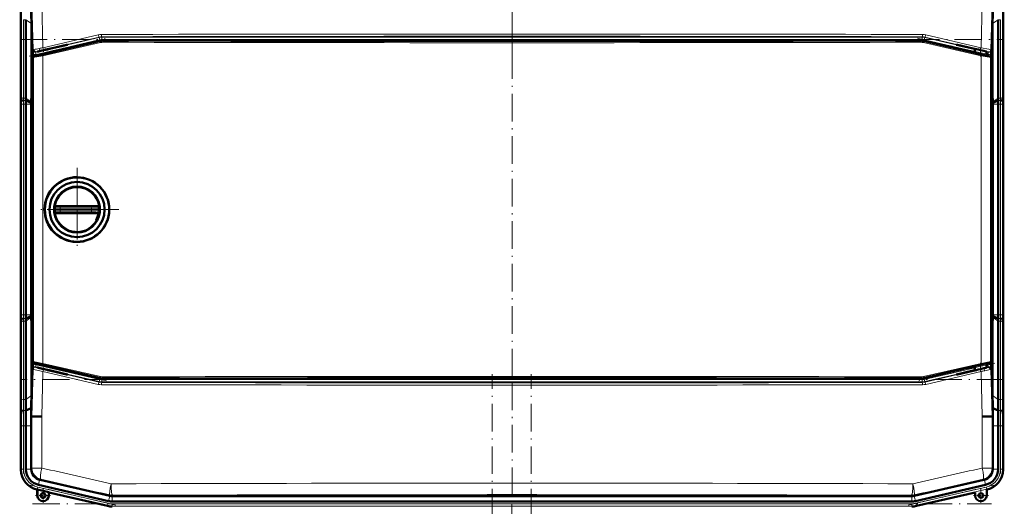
# Model space of a CAD drawing. Extents: x -1768 to 2122, y -1729 to 686.
# Tile 8 of 71: x -1466 to -1038, y 197 to 409. Entities that reach past the tile are written whole.
import ezdxf

# ---------------------------------------------------------------- set-up
doc = ezdxf.new("R2010")
doc.units = 0
doc.linetypes.add('DASHDOT', pattern=[18.5, 12, -3, 0.5, -3])

msp = doc.modelspace()

# ---------------------------------------------------------------- linework, layer by layer
at = {"color": 7, "linetype": 'DASHDOT', "lineweight": 18}
for p, q in [((-1252.14, 392.05), (-1252.14, 450.73)), ((-1252.14, 413.88), (-1252.14, 239.12)), ((-1466.5, 400.51), (-1037.78, 400.51)), ((-1462.36, 393.32), (-1428.65, 401.1)), ((-1075.63, 401.1), (-1041.92, 393.32)), ((-1464.81, 271.46), (-1464.81, 381.52)), ((-1039.47, 381.52), (-1039.47, 271.46)), ((-1441.54, 344.7), (-1441.54, 308.3)), ((-1441.54, 339.5), (-1441.54, 313.5)), ((-1423.34, 326.5), (-1459.74, 326.5)), ((-1428.54, 326.5), (-1454.54, 326.5)), ((-1428.65, 251.88), (-1462.36, 259.66)), ((-1252.14, 202.25), (-1252.14, 260.93)), ((-1041.92, 259.66), (-1075.63, 251.88)), ((-1260.74, -436.09), (-1260.74, 254.81)), ((-1243.74, -436.09), (-1243.74, 254.81)), ((-1037.78, 252.47), (-1466.5, 252.47)), ((-1464.81, 234.23), (-1464.81, 211.6)), ((-1039.47, 234.23), (-1039.47, 211.6)), ((-1424.67, 197.86), (-1461.93, 206.47)), ((-1079.61, 197.86), (-1042.35, 206.47)), ((-1460.98, 198.42), (-1043.3, 198.42))]:
    msp.add_line(p, q, dxfattribs=at)
at = {"color": 7, "lineweight": 18}
for p, q in [((-1460.66, 396.06), (-1461.19, 416.5)), ((-1456.89, 416.56), (-1456.38, 396.94)), ((-1047.9, 396.94), (-1047.39, 416.56)), ((-1043.09, 416.5), (-1043.62, 396.06)), ((-1465.81, 409.82), (-1465.81, 375.68)), ((-1464.81, 409.14), (-1464.81, 375)), ((-1463.81, 409.14), (-1464.81, 409.14)), ((-1461.42, 407.45), (-1463.81, 409.14)), ((-1040.47, 409.14), (-1042.86, 407.45)), ((-1039.47, 409.14), (-1040.47, 409.14)), ((-1039.47, 409.14), (-1039.47, 375)), ((-1038.47, 409.82), (-1038.47, 375.68)), ((-1459.56, 394.99), (-1431.9, 401.38)), ((-1431.67, 400.4), (-1459.33, 394.02)), ((-1456.46, 393.95), (-1431.34, 399.69)), ((-1431.29, 399.2), (-1456.41, 393.46)), ((-1456.38, 396.94), (-1432.27, 402.56)), ((-1431.92, 401.59), (-1456.01, 395.97)), ((-1431.9, 401.38), (-1431.92, 401.59)), ((-1431.67, 400.4), (-1431.9, 401.38)), ((-1431.34, 399.69), (-1431.37, 399.89)), ((-1430.8, 401.72), (-1430.77, 401.51)), ((-1430.77, 401.51), (-1073.51, 401.51)), ((-1430.77, 400.51), (-1430.77, 401.51)), ((-1073.51, 400.51), (-1430.77, 400.51)), ((-1430.24, 400.02), (-1430.22, 399.81)), ((-1074.05, 399.81), (-1074.03, 400.02)), ((-1073.51, 401.51), (-1073.48, 401.72)), ((-1073.51, 400.51), (-1073.51, 401.51)), ((-1047.86, 393.46), (-1072.98, 399.2)), ((-1072.9, 399.89), (-1072.93, 399.69)), ((-1072.93, 399.69), (-1047.82, 393.95)), ((-1072.61, 400.4), (-1072.38, 401.38)), ((-1050.58, 395.32), (-1072.61, 400.4)), ((-1072.36, 401.59), (-1072.38, 401.38)), ((-1072.38, 401.38), (-1050.58, 396.34)), ((-1048.27, 395.97), (-1072.36, 401.59)), ((-1072.01, 402.56), (-1047.9, 396.94)), ((-1460.78, 395.94), (-1460.66, 396.06)), ((-1459.43, 395.11), (-1459.56, 394.99)), ((-1459.33, 394.02), (-1459.56, 394.99)), ((-1456.19, 395.81), (-1456.19, 395.91)), ((-1045.59, 395.19), (-1044.72, 394.99)), ((-1044.95, 394.02), (-1044.72, 394.99)), ((-1044.72, 394.99), (-1044.85, 395.11)), ((-1043.62, 396.06), (-1043.5, 395.94)), ((-1460.72, 392.64), (-1460.79, 392.7)), ((-1460.72, 260.35), (-1460.72, 392.64)), ((-1460.4, 393.19), (-1460.33, 393.13)), ((-1456.41, 393.46), (-1456.41, 259.53)), ((-1047.86, 259.53), (-1047.86, 393.46)), ((-1044.95, 394.02), (-1045.59, 394.17)), ((-1043.94, 393.13), (-1043.89, 393.18)), ((-1043.5, 392.69), (-1043.56, 392.64)), ((-1043.56, 392.64), (-1043.56, 260.35)), ((-1465.97, 376.49), (-1466.01, 376.49)), ((-1463.81, 375), (-1464.81, 375)), ((-1463.8, 373.9), (-1464.8, 373.9)), ((-1461.51, 373.37), (-1463.81, 375)), ((-1040.47, 375), (-1042.78, 373.37)), ((-1039.48, 373.9), (-1040.48, 373.9)), ((-1039.47, 375), (-1040.47, 375)), ((-1038.31, 376.49), (-1038.27, 376.49)), ((-1465.81, 372.35), (-1465.99, 372.35)), ((-1465.81, 280.63), (-1465.81, 372.35)), ((-1465.81, 372.35), (-1464.81, 372.35)), ((-1463.81, 372.35), (-1464.81, 372.35)), ((-1464.81, 280.63), (-1464.81, 372.35)), ((-1461.52, 372.35), (-1463.81, 372.35)), ((-1040.47, 372.35), (-1042.76, 372.35)), ((-1039.47, 372.35), (-1040.47, 372.35)), ((-1039.47, 372.35), (-1038.47, 372.35)), ((-1039.47, 372.35), (-1039.47, 280.63)), ((-1038.29, 372.35), (-1038.47, 372.35)), ((-1038.47, 372.35), (-1038.47, 280.63)), ((-1450.87, 327.56), (-1451.48, 327.55)), ((-1448.81, 327.51), (-1435.32, 327.51)), ((-1431.59, 327.55), (-1432.41, 327.56)), ((-1450.87, 325.44), (-1451.48, 325.45)), ((-1450.87, 325.44), (-1450.22, 325.45)), ((-1448.81, 325.49), (-1435.32, 325.49)), ((-1434.3, 325.46), (-1433.38, 325.44)), ((-1433.38, 325.44), (-1432.41, 325.43)), ((-1431.59, 325.45), (-1432.41, 325.43)), ((-1465.81, 280.63), (-1465.99, 280.63)), ((-1465.81, 280.63), (-1464.81, 280.63)), ((-1463.81, 280.63), (-1464.81, 280.63)), ((-1463.8, 279.08), (-1464.8, 279.08)), ((-1461.52, 280.63), (-1463.81, 280.63)), ((-1461.51, 279.61), (-1463.81, 277.98)), ((-1040.47, 277.98), (-1042.78, 279.61)), ((-1040.47, 280.63), (-1042.76, 280.63)), ((-1039.48, 279.08), (-1040.48, 279.08)), ((-1039.47, 280.63), (-1040.47, 280.63)), ((-1039.47, 280.63), (-1038.47, 280.63)), ((-1038.29, 280.63), (-1038.47, 280.63)), ((-1466.01, 276.49), (-1465.97, 276.49)), ((-1465.81, 243.16), (-1465.81, 277.3)), ((-1463.81, 277.98), (-1464.81, 277.98)), ((-1464.81, 243.84), (-1464.81, 277.98)), ((-1039.47, 277.98), (-1040.47, 277.98)), ((-1039.47, 243.84), (-1039.47, 277.98)), ((-1038.47, 243.16), (-1038.47, 277.3)), ((-1038.27, 276.49), (-1038.31, 276.49)), ((-1460.79, 260.29), (-1460.72, 260.35)), ((-1460.33, 259.86), (-1460.4, 259.81)), ((-1459.33, 258.96), (-1459.56, 257.99)), ((-1431.9, 251.6), (-1459.56, 257.99)), ((-1459.56, 257.99), (-1459.43, 257.87)), ((-1459.33, 258.96), (-1431.67, 252.57)), ((-1431.34, 253.31), (-1456.46, 259.05)), ((-1456.41, 259.53), (-1431.29, 253.8)), ((-1072.98, 253.8), (-1047.86, 259.53)), ((-1047.82, 259.05), (-1072.93, 253.31)), ((-1072.61, 252.57), (-1050.58, 257.66)), ((-1045.59, 258.81), (-1044.95, 258.96)), ((-1044.72, 257.99), (-1045.59, 257.79)), ((-1044.95, 258.96), (-1044.72, 257.99)), ((-1044.85, 257.87), (-1044.72, 257.99)), ((-1043.89, 259.82), (-1043.94, 259.86)), ((-1043.56, 260.35), (-1043.5, 260.31)), ((-1461.19, 236.48), (-1460.66, 256.92)), ((-1460.66, 256.92), (-1460.78, 257.04)), ((-1456.38, 256.04), (-1456.89, 236.42)), ((-1432.27, 250.42), (-1456.38, 256.04)), ((-1456.19, 257.17), (-1456.19, 257.07)), ((-1456.01, 257.01), (-1431.92, 251.39)), ((-1431.34, 253.31), (-1431.37, 253.1)), ((-1430.22, 253.18), (-1430.24, 252.97)), ((-1074.03, 252.97), (-1074.05, 253.18)), ((-1072.9, 253.1), (-1072.93, 253.31)), ((-1050.58, 256.63), (-1072.38, 251.6)), ((-1072.36, 251.39), (-1048.27, 257.01)), ((-1047.9, 256.04), (-1072.01, 250.42)), ((-1047.39, 236.42), (-1047.9, 256.04)), ((-1043.5, 257.04), (-1043.62, 256.92)), ((-1043.62, 256.92), (-1043.09, 236.48)), ((-1431.9, 251.6), (-1431.92, 251.39)), ((-1431.67, 252.57), (-1431.9, 251.6)), ((-1430.8, 251.26), (-1430.77, 251.47)), ((-1430.77, 252.47), (-1430.77, 251.47)), ((-1430.77, 252.47), (-1073.51, 252.47)), ((-1073.51, 251.47), (-1430.77, 251.47)), ((-1073.51, 252.47), (-1073.51, 251.47)), ((-1073.51, 251.47), (-1073.48, 251.26)), ((-1072.61, 252.57), (-1072.38, 251.6)), ((-1072.36, 251.39), (-1072.38, 251.6)), ((-1461.42, 245.52), (-1463.81, 243.84)), ((-1040.47, 243.84), (-1042.86, 245.52)), ((-1463.81, 243.84), (-1464.81, 243.84)), ((-1039.47, 243.84), (-1040.47, 243.84)), ((-1463.84, 239.08), (-1464.84, 239.08)), ((-1461.19, 213.98), (-1461.19, 236.48)), ((-1456.89, 236.42), (-1456.89, 213.98)), ((-1047.39, 213.98), (-1047.39, 236.42)), ((-1043.09, 236.48), (-1043.09, 213.98)), ((-1039.44, 239.08), (-1040.44, 239.08)), ((-1465.81, 232.35), (-1465.99, 232.35)), ((-1465.81, 232.35), (-1464.81, 232.35)), ((-1465.81, 213.49), (-1465.81, 232.35)), ((-1463.81, 232.35), (-1464.81, 232.35)), ((-1464.81, 213.49), (-1464.81, 232.35)), ((-1461.52, 232.35), (-1463.81, 232.35)), ((-1042.76, 232.35), (-1040.47, 232.35)), ((-1040.47, 232.35), (-1039.47, 232.35)), ((-1038.47, 232.35), (-1039.47, 232.35)), ((-1039.47, 213.49), (-1039.47, 232.35)), ((-1038.47, 232.35), (-1038.29, 232.35)), ((-1038.47, 213.49), (-1038.47, 232.35)), ((-1465.99, 213.34), (-1465.81, 213.49)), ((-1464.81, 213.49), (-1465.81, 213.49)), ((-1461.51, 213.55), (-1463.81, 213.55)), ((-1461.19, 213.98), (-1461.52, 213.72)), ((-1461.19, 213.98), (-1456.89, 213.98)), ((-1047.39, 213.98), (-1043.09, 213.98)), ((-1042.76, 213.72), (-1043.09, 213.98)), ((-1042.77, 213.55), (-1040.47, 213.55)), ((-1038.47, 213.49), (-1039.47, 213.49)), ((-1038.47, 213.49), (-1038.29, 213.34)), ((-1457.82, 208.9), (-1458.33, 206.66)), ((-1457.64, 208.85), (-1457.32, 209.11)), ((-1046.96, 209.11), (-1046.64, 208.85)), ((-1046.47, 208.9), (-1045.95, 206.66)), ((-1458.83, 204.73), (-1459.02, 204.58)), ((-1458.83, 204.73), (-1458.61, 205.7)), ((-1428.21, 197.66), (-1458.83, 204.73)), ((-1458.79, 202.03), (-1458.82, 202.03)), ((-1427.98, 198.63), (-1458.61, 205.7)), ((-1453.86, 202.03), (-1453.82, 202.03)), ((-1427.24, 201.84), (-1427.76, 199.6)), ((-1427.22, 202.27), (-1427.27, 201.84)), ((-1426.17, 201.71), (-1426.17, 199.42)), ((-1426.15, 201.71), (-1426.1, 202.14)), ((-1078.18, 202.14), (-1078.14, 201.71)), ((-1078.11, 201.71), (-1078.11, 199.42)), ((-1077.01, 201.84), (-1077.06, 202.27)), ((-1077.04, 201.84), (-1076.52, 199.6)), ((-1076.3, 198.63), (-1045.67, 205.7)), ((-1076.07, 197.66), (-1045.45, 204.73)), ((-1045.67, 205.7), (-1045.45, 204.73)), ((-1045.26, 204.58), (-1045.45, 204.73)), ((-1428.21, 197.66), (-1428.25, 197.48)), ((-1428.21, 197.66), (-1427.98, 198.63)), ((-1426.17, 198.42), (-1078.11, 198.42)), ((-1426.17, 197.42), (-1426.17, 198.42)), ((-1426.17, 197.42), (-1078.11, 197.42)), ((-1426.17, 197.42), (-1426.17, 197.24)), ((-1078.11, 197.42), (-1078.11, 198.42)), ((-1078.11, 197.42), (-1078.11, 197.24)), ((-1076.07, 197.66), (-1076.3, 198.63)), ((-1076.07, 197.66), (-1076.03, 197.48))]:
    msp.add_line(p, q, dxfattribs=at)
at = {"color": 7, "lineweight": 50}
for p, q in [((-1465.99, 413.56), (-1465.99, 379.42)), ((-1465.99, 413.56), (-1465.99, 379.42)), ((-1038.29, 413.56), (-1038.29, 379.42)), ((-1038.29, 413.56), (-1038.29, 379.42)), ((-1463.81, 409.14), (-1463.81, 375)), ((-1461.42, 407.45), (-1461.42, 376.49)), ((-1042.86, 376.49), (-1042.86, 407.45)), ((-1040.47, 409.14), (-1040.47, 375)), ((-1431.37, 399.89), (-1460.4, 393.19)), ((-1074.03, 400.02), (-1430.24, 400.02)), ((-1072.9, 399.89), (-1050.58, 394.74)), ((-1456.19, 395.91), (-1455.2, 396.13)), ((-1455.2, 396.04), (-1456.19, 395.81)), ((-1455.2, 396.13), (-1455.06, 396.16)), ((-1455.2, 396.04), (-1455.2, 396.13)), ((-1455.06, 396.08), (-1455.2, 396.04)), ((-1455.06, 396.16), (-1454.36, 396.32)), ((-1454.36, 396.24), (-1455.06, 396.08)), ((-1455.06, 396.08), (-1455.06, 396.16)), ((-1454.36, 396.32), (-1452.94, 396.66)), ((-1452.94, 396.56), (-1454.36, 396.24)), ((-1454.36, 396.24), (-1454.36, 396.32)), ((-1452.94, 396.66), (-1446.08, 398.24)), ((-1445.69, 398.24), (-1452.94, 396.56)), ((-1452.94, 396.56), (-1452.94, 396.66)), ((-1445.69, 398.24), (-1446.08, 398.24)), ((-1051.34, 396.56), (-1058.59, 398.24)), ((-1058.2, 398.24), (-1058.59, 398.24)), ((-1058.2, 398.24), (-1051.34, 396.66)), ((-1051.34, 396.66), (-1049.92, 396.32)), ((-1051.34, 396.56), (-1051.34, 396.66)), ((-1050.58, 396.39), (-1051.34, 396.56)), ((-1050.58, 396.48), (-1050.58, 394.66)), ((-1049.92, 396.32), (-1049.22, 396.16)), ((-1049.22, 396.16), (-1049.08, 396.13)), ((-1049.08, 396.13), (-1048.09, 395.91)), ((-1045.59, 395.3), (-1045.59, 393.51)), ((-1460.79, 392.7), (-1460.79, 260.29)), ((-1460.73, 392.94), (-1460.76, 394.22)), ((-1045.59, 393.59), (-1045.48, 393.56)), ((-1045.48, 393.56), (-1044.91, 393.41)), ((-1044.91, 393.41), (-1043.89, 393.18)), ((-1043.52, 394.22), (-1043.55, 392.91)), ((-1043.5, 392.69), (-1043.5, 260.31)), ((-1465.79, 374.3), (-1465.97, 376.49)), ((-1461.51, 372.95), (-1463.8, 373.9)), ((-1461.42, 376.49), (-1461.51, 373.37)), ((-1461.51, 373.37), (-1461.51, 372.95)), ((-1460.79, 376.5), (-1461.42, 376.49)), ((-1043.5, 376.5), (-1042.86, 376.49)), ((-1042.78, 373.37), (-1042.86, 376.49)), ((-1042.77, 372.95), (-1042.78, 373.37)), ((-1040.48, 373.9), (-1042.77, 372.95)), ((-1038.31, 376.49), (-1038.49, 374.3)), ((-1465.99, 372.35), (-1465.99, 280.63)), ((-1463.81, 280.63), (-1463.81, 372.35)), ((-1461.51, 372.95), (-1461.52, 372.35)), ((-1461.52, 372.35), (-1461.52, 280.63)), ((-1042.76, 372.35), (-1042.77, 372.95)), ((-1042.76, 280.63), (-1042.76, 372.35)), ((-1040.47, 372.35), (-1040.47, 280.63)), ((-1038.29, 372.35), (-1038.29, 280.63)), ((-1038.29, 372.35), (-1038.29, 280.63)), ((-1450.94, 326.5), (-1451.54, 326.5)), ((-1451.46, 327.76), (-1451.48, 327.55)), ((-1450.37, 328), (-1450.98, 328)), ((-1448.89, 326.5), (-1450.94, 326.5)), ((-1450.37, 328), (-1448.72, 328)), ((-1448.89, 326.5), (-1435.23, 326.5)), ((-1435.24, 328), (-1448.72, 328)), ((-1435.24, 328), (-1434.41, 328)), ((-1432.34, 326.5), (-1435.23, 326.5)), ((-1434.41, 328), (-1433.67, 328)), ((-1433.67, 328), (-1432.91, 328)), ((-1432.09, 328), (-1432.91, 328)), ((-1431.54, 326.5), (-1432.34, 326.5)), ((-1431.59, 327.55), (-1431.62, 327.76)), ((-1451.46, 325.24), (-1451.48, 325.45)), ((-1450.37, 325), (-1450.98, 325)), ((-1450.37, 325), (-1448.72, 325)), ((-1435.24, 325), (-1448.72, 325)), ((-1435.24, 325), (-1432.91, 325)), ((-1432.09, 325), (-1432.91, 325)), ((-1431.59, 325.45), (-1431.62, 325.24)), ((-1441.8, 312.41), (-1441.54, 312.41)), ((-1465.79, 278.68), (-1465.97, 276.49)), ((-1461.51, 280.03), (-1463.8, 279.08)), ((-1461.51, 280.03), (-1461.52, 280.63)), ((-1461.51, 279.61), (-1461.51, 280.03)), ((-1461.42, 276.49), (-1461.51, 279.61)), ((-1042.78, 279.61), (-1042.86, 276.49)), ((-1042.77, 280.03), (-1042.78, 279.61)), ((-1042.76, 280.63), (-1042.77, 280.03)), ((-1040.48, 279.08), (-1042.77, 280.03)), ((-1038.31, 276.49), (-1038.49, 278.68)), ((-1463.81, 243.84), (-1463.81, 277.98)), ((-1460.79, 276.48), (-1461.42, 276.49)), ((-1461.42, 245.52), (-1461.42, 276.49)), ((-1043.5, 276.48), (-1042.86, 276.49)), ((-1042.86, 276.49), (-1042.86, 245.52)), ((-1040.47, 243.84), (-1040.47, 277.98)), ((-1465.99, 239.42), (-1465.99, 273.56)), ((-1465.99, 239.42), (-1465.99, 273.56)), ((-1038.29, 239.42), (-1038.29, 273.56)), ((-1038.29, 239.42), (-1038.29, 273.56)), ((-1460.73, 260.06), (-1460.76, 258.76)), ((-1431.37, 253.1), (-1460.4, 259.81)), ((-1050.58, 258.26), (-1072.9, 253.1)), ((-1050.58, 258.33), (-1050.58, 256.5)), ((-1045.59, 257.68), (-1045.59, 259.48)), ((-1045.48, 259.43), (-1045.59, 259.41)), ((-1044.91, 259.58), (-1045.48, 259.43)), ((-1043.89, 259.82), (-1044.91, 259.58)), ((-1043.52, 258.76), (-1043.55, 260.09)), ((-1455.2, 256.94), (-1456.19, 257.17)), ((-1456.19, 257.07), (-1455.2, 256.84)), ((-1455.2, 256.94), (-1455.06, 256.9)), ((-1455.2, 256.94), (-1455.2, 256.84)), ((-1455.06, 256.82), (-1455.2, 256.84)), ((-1455.06, 256.9), (-1454.36, 256.74)), ((-1455.06, 256.9), (-1455.06, 256.82)), ((-1454.36, 256.65), (-1455.06, 256.82)), ((-1454.36, 256.74), (-1452.94, 256.41)), ((-1454.36, 256.74), (-1454.36, 256.65)), ((-1452.94, 256.32), (-1454.36, 256.65)), ((-1445.69, 254.74), (-1452.94, 256.41)), ((-1452.94, 256.41), (-1452.94, 256.32)), ((-1452.94, 256.32), (-1446.08, 254.74)), ((-1446.08, 254.74), (-1445.69, 254.74)), ((-1430.24, 252.97), (-1074.03, 252.97)), ((-1051.34, 256.41), (-1058.59, 254.74)), ((-1058.2, 254.74), (-1058.59, 254.74)), ((-1058.2, 254.74), (-1051.34, 256.32)), ((-1051.34, 256.32), (-1049.92, 256.65)), ((-1050.58, 256.59), (-1051.34, 256.41)), ((-1051.34, 256.41), (-1051.34, 256.32)), ((-1049.92, 256.65), (-1049.22, 256.82)), ((-1049.22, 256.82), (-1049.08, 256.84)), ((-1049.08, 256.84), (-1048.09, 257.07)), ((-1465.84, 238.68), (-1466.01, 236.49)), ((-1461.46, 240.07), (-1463.84, 239.08)), ((-1461.53, 236.49), (-1461.49, 238.3)), ((-1461.53, 236.49), (-1461.19, 236.48)), ((-1461.49, 238.3), (-1461.46, 240.07)), ((-1460.84, 236.47), (-1461.19, 236.48)), ((-1043.09, 236.48), (-1043.44, 236.47)), ((-1042.75, 236.49), (-1043.09, 236.48)), ((-1040.44, 239.08), (-1042.82, 240.07)), ((-1042.82, 240.07), (-1042.79, 238.3)), ((-1042.79, 238.3), (-1042.75, 236.49)), ((-1038.27, 236.49), (-1038.44, 238.68)), ((-1465.99, 213.54), (-1465.99, 232.35)), ((-1463.81, 213.55), (-1463.81, 232.35)), ((-1461.52, 213.72), (-1461.52, 232.35)), ((-1042.76, 213.72), (-1042.76, 232.35)), ((-1040.47, 213.55), (-1040.47, 232.35)), ((-1038.29, 213.34), (-1038.29, 232.35)), ((-1038.29, 213.54), (-1038.29, 232.35)), ((-1465.99, 213.34), (-1465.99, 213.54)), ((-1465.99, 213.34), (-1465.99, 213.43)), ((-1461.52, 213.72), (-1461.51, 213.55)), ((-1042.76, 213.72), (-1042.77, 213.55)), ((-1427.76, 199.6), (-1458.33, 206.66)), ((-1427.27, 201.84), (-1457.64, 208.85)), ((-1046.64, 208.85), (-1077.01, 201.84)), ((-1076.52, 199.6), (-1045.95, 206.66)), ((-1458.82, 204.53), (-1459.02, 204.58)), ((-1458.82, 204.53), (-1459.02, 204.58)), ((-1458.82, 204.53), (-1458.79, 204.6)), ((-1458.82, 202.03), (-1458.82, 204.53)), ((-1458.79, 202.03), (-1458.79, 204.6)), ((-1458.79, 204.6), (-1453.86, 203.46)), ((-1453.86, 203.46), (-1453.82, 203.38)), ((-1453.86, 203.46), (-1453.86, 202.03)), ((-1453.82, 202.03), (-1453.82, 203.38)), ((-1453.82, 203.38), (-1453.82, 202.03)), ((-1428.25, 197.48), (-1453.82, 203.38)), ((-1427.27, 201.84), (-1427.24, 201.84)), ((-1426.17, 201.71), (-1426.15, 201.71)), ((-1426.15, 201.71), (-1078.14, 201.71)), ((-1078.14, 201.71), (-1078.11, 201.71)), ((-1076.03, 197.48), (-1050.46, 203.38)), ((-1050.46, 203.38), (-1050.46, 202.03)), ((-1045.46, 204.53), (-1045.26, 204.58)), ((-1045.46, 202.03), (-1045.46, 204.53)), ((-1426.17, 199.42), (-1405.9, 199.42)), ((-1093.11, 199.42), (-1405.9, 199.42)), ((-1093.11, 199.42), (-1078.11, 199.42))]:
    msp.add_line(p, q, dxfattribs=at)
at = {"color": 7, "linetype": 'DASHDOT', "lineweight": 18, "ltscale": 0.020221}
msp.add_line((-1456.19, 395.97), (-1456.19, 395.16), dxfattribs=at)
at = {"color": 7, "linetype": 'DASHDOT', "lineweight": 18, "ltscale": 0.08985}
msp.add_line((-1048.09, 396.78), (-1048.09, 393.18), dxfattribs=at)
at = {"color": 7, "linetype": 'DASHDOT', "lineweight": 18, "ltscale": 0.019627}
msp.add_line((-1048.09, 395.97), (-1048.09, 395.19), dxfattribs=at)
at = {"color": 7, "linetype": 'DASHDOT', "lineweight": 18, "ltscale": 0.019753}
msp.add_line((-1456.19, 257.01), (-1456.19, 257.8), dxfattribs=at)
at = {"color": 7, "linetype": 'DASHDOT', "lineweight": 18, "ltscale": 0.089713}
msp.add_line((-1048.09, 259.79), (-1048.09, 256.2), dxfattribs=at)
at = {"color": 7, "linetype": 'DASHDOT', "lineweight": 18, "ltscale": 0.019614}
msp.add_line((-1048.09, 257.01), (-1048.09, 257.79), dxfattribs=at)
at = {"color": 7, "linetype": 'DASHDOT', "lineweight": 18, "ltscale": 0.1625}
for p, q in [((-1453.07, 202.03), (-1459.57, 202.03)), ((-1456.32, 205.28), (-1456.32, 198.78)), ((-1044.71, 202.03), (-1051.21, 202.03)), ((-1047.96, 205.28), (-1047.96, 198.78))]:
    msp.add_line(p, q, dxfattribs=at)
at = {"color": 7, "linetype": 'DASHDOT', "lineweight": 18, "ltscale": 0.160229}
msp.add_line((-1453.12, 202.03), (-1459.53, 202.03), dxfattribs=at)
at = {"color": 7, "linetype": 'DASHDOT', "lineweight": 18, "ltscale": 0.160231}
msp.add_line((-1456.32, 205.24), (-1456.32, 198.83), dxfattribs=at)
at = {"color": 7, "linetype": 'DASHDOT', "lineweight": 18, "ltscale": 0.397546}
msp.add_line((-1252.24, 198.56), (-1252.24, 182.66), dxfattribs=at)
at = {"color": 7, "lineweight": 18}
for points in [[(-1460.66, 396.06), (-1460.65, 396.06), (-1460.61, 396.07), (-1460.31, 396.15)], [(-1459.15, 395.2), (-1459.4, 395.13), (-1459.43, 395.11), (-1459.43, 395.11)], [(-1044.85, 395.11), (-1044.85, 395.11), (-1044.87, 395.12), (-1044.99, 395.16), (-1046.66, 395.59), (-1048.27, 395.97)], [(-1047.9, 396.94), (-1044.47, 396.26), (-1043.68, 396.08), (-1043.63, 396.06), (-1043.62, 396.06)], [(-1456.41, 393.46), (-1459.92, 392.77), (-1460.59, 392.65), (-1460.69, 392.64), (-1460.71, 392.64), (-1460.72, 392.64), (-1460.72, 392.64)], [(-1460.33, 393.13), (-1460.33, 393.13), (-1460.32, 393.13), (-1460.24, 393.14), (-1459.59, 393.26), (-1456.46, 393.95)], [(-1043.56, 392.64), (-1043.56, 392.64), (-1043.57, 392.64), (-1043.66, 392.65), (-1044.42, 392.78), (-1047.86, 393.46)], [(-1047.82, 393.95), (-1045.52, 393.44), (-1044.13, 393.15), (-1043.97, 393.13), (-1043.95, 393.13), (-1043.94, 393.13), (-1043.94, 393.13)], [(-1448.72, 328), (-1448.73, 328), (-1448.73, 327.99), (-1448.74, 327.98), (-1448.76, 327.95), (-1448.8, 327.74), (-1448.81, 327.51)], [(-1435.32, 327.51), (-1435.29, 327.86), (-1435.27, 327.95), (-1435.26, 327.98), (-1435.25, 327.99), (-1435.24, 328), (-1435.24, 328)], [(-1435.32, 327.51), (-1433.05, 327.56), (-1432.41, 327.56)], [(-1448.72, 325), (-1448.73, 325), (-1448.73, 325), (-1448.74, 325.01), (-1448.76, 325.04), (-1448.8, 325.26), (-1448.81, 325.49)], [(-1435.32, 325.49), (-1435.29, 325.14), (-1435.27, 325.05), (-1435.26, 325.02), (-1435.25, 325), (-1435.24, 325), (-1435.24, 325)], [(-1460.72, 260.35), (-1460.71, 260.35), (-1460.7, 260.35), (-1460.61, 260.34), (-1459.85, 260.21), (-1456.41, 259.53)], [(-1456.46, 259.05), (-1458.76, 259.56), (-1460.14, 259.84), (-1460.3, 259.86), (-1460.33, 259.86), (-1460.33, 259.86), (-1460.33, 259.86)], [(-1459.43, 257.87), (-1459.43, 257.87), (-1459.41, 257.86), (-1459.29, 257.82), (-1457.62, 257.39), (-1456.01, 257.01)], [(-1047.86, 259.53), (-1044.36, 260.23), (-1043.68, 260.34), (-1043.58, 260.35), (-1043.56, 260.35), (-1043.56, 260.35), (-1043.56, 260.35)], [(-1043.94, 259.86), (-1043.95, 259.86), (-1043.96, 259.86), (-1044.03, 259.86), (-1044.68, 259.74), (-1047.82, 259.05)], [(-1045.13, 257.78), (-1044.88, 257.85), (-1044.85, 257.87), (-1044.85, 257.87)], [(-1456.38, 256.04), (-1459.81, 256.72), (-1460.6, 256.9), (-1460.65, 256.92), (-1460.66, 256.92)], [(-1043.62, 256.92), (-1043.63, 256.92), (-1043.67, 256.9), (-1043.97, 256.83)]]:
    msp.add_lwpolyline(points, dxfattribs=at)
at = {"color": 7, "lineweight": 50}
for points in [[(-1456.19, 395.91), (-1457.65, 395.56), (-1458.61, 395.32), (-1458.77, 395.27), (-1458.79, 395.26), (-1458.79, 395.26)], [(-1458.79, 395.26), (-1458.79, 395.26), (-1458.79, 395.26), (-1458.75, 395.26), (-1458.36, 395.33), (-1456.19, 395.81)], [(-1050.58, 394.66), (-1050.58, 394.66), (-1050.58, 394.66), (-1050.54, 394.65), (-1050.18, 394.54), (-1047.18, 393.83), (-1045.63, 393.51), (-1045.6, 393.51), (-1045.59, 393.51), (-1045.59, 393.51)], [(-1048.09, 395.91), (-1046.63, 395.56), (-1045.67, 395.32), (-1045.51, 395.27), (-1045.49, 395.26), (-1045.49, 395.26)], [(-1045.49, 395.26), (-1045.49, 395.26), (-1045.49, 395.26), (-1045.5, 395.26), (-1045.59, 395.27)], [(-1451.46, 327.76), (-1451.46, 327.75), (-1451.46, 327.75), (-1451.45, 327.75), (-1451.45, 327.75), (-1451.44, 327.77), (-1451.43, 327.78)], [(-1431.64, 327.78), (-1431.62, 327.76), (-1431.62, 327.75), (-1431.62, 327.75), (-1431.62, 327.75), (-1431.61, 327.75), (-1431.61, 327.76)], [(-1451.46, 325.24), (-1451.46, 325.24), (-1451.46, 325.24), (-1451.45, 325.24), (-1451.44, 325.23), (-1451.35, 325.14), (-1451.19, 325.04)], [(-1431.64, 325.22), (-1431.62, 325.24), (-1431.62, 325.24), (-1431.62, 325.24), (-1431.62, 325.24), (-1431.61, 325.24), (-1431.61, 325.24)], [(-1458.79, 257.72), (-1458.79, 257.72), (-1458.79, 257.72), (-1458.75, 257.7), (-1458.35, 257.59), (-1456.19, 257.07)], [(-1456.19, 257.17), (-1457.64, 257.49), (-1458.61, 257.69), (-1458.77, 257.72), (-1458.79, 257.72), (-1458.79, 257.72), (-1458.79, 257.72), (-1458.79, 257.72)], [(-1047.53, 259.08), (-1049.69, 258.57), (-1050.48, 258.37), (-1050.57, 258.34), (-1050.58, 258.33), (-1050.58, 258.33)], [(-1048.09, 257.07), (-1046.63, 257.42), (-1045.67, 257.66), (-1045.51, 257.71), (-1045.49, 257.72), (-1045.49, 257.72)], [(-1045.59, 259.48), (-1045.59, 259.49), (-1045.6, 259.49), (-1045.61, 259.49), (-1045.71, 259.47), (-1046.55, 259.3), (-1047.53, 259.08)], [(-1045.49, 257.72), (-1045.49, 257.72), (-1045.49, 257.72), (-1045.5, 257.72), (-1045.59, 257.71)]]:
    msp.add_lwpolyline(points, dxfattribs=at)
for centre, radius in [((-1441.54, 326.5), 14), ((-1441.54, 326.5), 12), ((-1456.32, 202.03), 1.03), ((-1456.32, 202.03), 1), ((-1047.96, 202.03), 1)]:
    msp.add_circle(centre, radius, dxfattribs=at)
for centre, radius, start, end in [((-1852.89, 406.99), 391.47, 0.0681, 0.8669), ((-651.4, 406.99), 391.46, 179.1331, 179.9319), ((-1400.27, 395.75), 60.52, 179.8196, 181.4448), ((-1104.02, 395.75), 60.52, 358.5511, 0.1764), ((-1460.29, 392.7), 0.5, 102.9976, 180.0022), ((-1044, 392.69), 0.5, 359.998, 77.002), ((-1673.35, 379.67), 207.36, 359.1212, 359.9305), ((-1253.57, 379.66), 212.42, 180.0663, 180.8562), ((-1250.71, 379.66), 212.42, 359.1437, 359.9337), ((-830.93, 379.67), 207.36, 180.0695, 180.8788), ((-1813.07, 372.44), 347.08, 359.9853, 0.6691), ((-1108.26, 372.43), 357.73, 179.3493, 180.0128), ((-1383.98, 375.09), 79.83, 180.0641, 180.8524), ((-1329.01, 372.38), 134.8, 179.3521, 180.0124), ((-1120.3, 375.09), 79.82, 359.1476, 359.9359), ((-1175.27, 372.38), 134.79, 359.9876, 0.6479), ((-1396, 372.43), 357.71, 359.9872, 0.6507), ((-691.21, 372.44), 347.08, 179.3309, 180.0147), ((-1441.58, 326.5), 14.09, 89.8034, 134.0601), ((-1441.58, 326.49), 14.09, 44.258, 89.8038), ((-1441.58, 326.5), 14.1, 134.0696, 179.1699), ((-1441.54, 326.5), 10, 7.2346, 172.765), ((-1441.58, 326.5), 14.09, 314.0192, 44.2557), ((-1441.58, 326.5), 14.09, 179.1903, 224.261), ((-1450.89, 327.32), 0.705, 129.6312, 139.5308), ((-1450.95, 327.38), 0.622, 113.4776, 129.4362), ((-1450.98, 327.45), 0.549, 90.4701, 113.1016), ((-1432.09, 327.44), 0.553, 67.0525, 89.5669), ((-1432.14, 327.36), 0.645, 39.9598, 66.2327), ((-1441.54, 326.5), 10, 187.235, 352.7654), ((-1450.98, 325.55), 0.556, 247.1205, 269.4699), ((-1441.53, 326.49), 9.49, 330.6713, 350.9616), ((-1432.09, 325.55), 0.558, 270.5728, 292.8875), ((-1432.13, 325.62), 0.628, 293.5258, 320.519), ((-1441.58, 326.5), 14.09, 224.2714, 246.7188), ((-1441.58, 326.5), 14.1, 246.7224, 269.1382), ((-1441.58, 326.5), 14.09, 270.1953, 291.5621), ((-1441.58, 326.5), 14.09, 291.5606, 314.0155), ((-1813.07, 280.54), 347.08, 359.3309, 0.0147), ((-1108.26, 280.55), 357.73, 179.9872, 180.6507), ((-1329.01, 280.6), 134.8, 179.9876, 180.6479), ((-1383.98, 277.89), 79.83, 179.1476, 179.9359), ((-1175.27, 280.6), 134.79, 359.3521, 0.0124), ((-1120.3, 277.89), 79.82, 0.0641, 0.8524), ((-1396, 280.55), 357.71, 359.3493, 0.0128), ((-691.21, 280.54), 347.08, 179.9853, 180.6691), ((-1673.35, 273.31), 207.36, 0.0695, 0.8788), ((-1253.57, 273.31), 212.42, 179.1438, 179.9337), ((-1250.71, 273.31), 212.42, 0.0663, 0.8563), ((-830.93, 273.31), 207.36, 179.1212, 179.9305), ((-1460.29, 260.29), 0.5, 179.9976, 257.0022), ((-1400.26, 257.23), 60.52, 178.5511, 180.1764), ((-1044, 260.31), 0.5, 282.998, 0.002), ((-1104.01, 257.23), 60.52, 359.8196, 1.4448), ((-1430.24, 257.97), 5, 257.002, 269.998), ((-1852.89, 245.99), 391.47, 359.1331, 359.9319), ((-651.4, 245.99), 391.46, 180.0681, 180.8669), ((-1803.58, 244.24), 339.78, 359.1293, 359.9319), ((-700.7, 244.24), 339.78, 180.0681, 180.8707), ((-1673.21, 239.67), 207.22, 359.1215, 359.9313), ((-1813.58, 232.43), 347.59, 359.9857, 0.6685), ((-2034.05, 232.49), 570.24, 359.9861, 0.6624), ((-2154, 232.37), 692.48, 359.99805, 0.34054), ((-1441.39, 1443.22), 1206.9, 269.07649, 269.26401), ((-1062.87, 1442.09), 1205.77, 270.73585, 270.92354), ((-350.28, 232.37), 692.49, 179.65945, 180.00195), ((-470.23, 232.49), 570.24, 179.3376, 180.0139), ((-831.07, 239.67), 207.22, 180.0687, 180.8785), ((-690.7, 232.43), 347.59, 179.3315, 180.0144), ((-1457, 213.34), 8.99, 179.9916, 257.0084), ((-1456.74, 213.55), 7.06, 179.9966, 257.0032), ((-1456.51, 213.73), 5, 182.1029, 254.9076), ((-1047.77, 213.73), 5, 285.1029, 357.9073), ((-1047.54, 213.55), 7.06, 282.9968, 0.0034), ((-1047.28, 213.34), 8.99, 282.9916, 0.0084), ((-1456.32, 202.03), 2.5, 180, 360), ((-1456.32, 202.03), 2.47, 180, 0), ((-1456.32, 202.03), 1, 141.2591, 270), ((-1456.32, 202.03), 2.5, 270, 360), ((-1047.96, 202.03), 2.5, 180, 360), ((-1426.17, 206.49), 9.25, 257.0008, 269.9996), ((-1426.17, 206.49), 9.25, 257.0008, 269.9996), ((-1426.17, 206.49), 7.06, 257.0007, 269.9996), ((-1078.11, 206.49), 7.06, 270.0004, 282.9994), ((-1078.11, 206.49), 9.25, 270.0004, 282.9992), ((-1078.11, 206.49), 9.25, 270.0004, 282.9993)]:
    msp.add_arc(centre, radius, start, end, dxfattribs=at)
at = {"color": 7, "lineweight": 18}
for centre, radius, start, end in [((-1430.91, 396.72), 5.99, 90.1091, 103.1288), ((-1430.78, 396.72), 5, 90.1491, 103.1472), ((-1430.77, 396.5), 4, 90.0047, 102.9953), ((-1430.23, 394.81), 5, 89.8884, 102.8902), ((-1430.29, 394.82), 4.49, 89.8605, 102.8892), ((-1252.14, -83409.66), 83812.57, 89.8777831, 90.1222151), ((-1252.14, -83296.12), 83698.04, 89.8777011, 90.122297), ((-1252.14, 84185.08), 83785.95, 269.8781811, 270.1218207), ((-1252.14, 84128.17), 83728.55, 269.8781333, 270.1218617), ((-1074.04, 394.81), 5, 77.1098, 90.1116), ((-1073.98, 394.82), 4.49, 77.1108, 90.1395), ((-1073.51, 396.5), 5, 77.0066, 89.9934), ((-1073.51, 396.5), 4, 77.0047, 89.9953), ((-1073.5, 396.72), 5, 76.8528, 89.8509), ((-1073.37, 396.72), 5.99, 76.8712, 89.8909), ((-1459.78, 395.97), 0.999, 181.46, 283.0819), ((-1439.18, 299.34), 99.08, 100.9623, 102.3111), ((-1449.98, 361.37), 35.05, 103.9245, 105.1673), ((-1430.35, 283.14), 115.71, 103.48, 104.0366), ((-1399.44, 100.09), 302.27, 100.857, 101.1749), ((-1409.92, 198.29), 202.98, 103.1255, 103.506), ((-1044.5, 395.97), 0.999, 256.9181, 358.54), ((-1459.78, 395.97), 2, 240.6635, 283.005), ((-1044.5, 395.97), 2, 256.9951, 299.3366), ((-1044.06, 392.64), 0.5, 0.0159, 76.9841), ((-1364.54, 375.79), 101.27, 180.063, 180.8443), ((-1294.33, 372.38), 171.48, 179.3589, 180.0115), ((-1384.37, 375.09), 80.44, 180.0631, 180.8454), ((-1328.63, 372.37), 136.17, 179.358, 180.0116), ((-1119.91, 375.09), 80.44, 359.1546, 359.9369), ((-1175.64, 372.37), 136.17, 359.9884, 0.642), ((-1139.74, 375.79), 101.27, 359.1557, 359.937), ((-1209.95, 372.38), 171.47, 359.9884, 0.6411), ((-1441.54, 326.5), 9.5, 90.0034, 170.9626), ((-1441.54, 326.51), 9.5, 9.0358, 89.9967), ((-1441.57, 326.39), 9.37, 172.8589, 179.3713), ((-1441.57, 326.6), 9.37, 180.6287, 187.1411), ((-1450.37, 327.5), 0.499, 90.1296, 173.0452), ((-1455.34, 112.22), 215.38, 88.2621, 88.8097), ((-1442.11, 326.45), 6.79, 171.029, 179.5801), ((-1442.06, 326.55), 6.84, 180.4513, 188.9396), ((-1442.08, 326.4), 6.85, 0.8052, 9.28), ((-1442.08, 326.59), 6.85, 350.72, 359.1948), ((-1432.91, 327.5), 0.499, 7.3818, 89.8716), ((-1441.65, 326.36), 9.31, 0.8578, 7.4328), ((-1441.65, 326.64), 9.31, 352.5672, 359.1422), ((-1441.54, 326.49), 9.5, 189.0224, 249.7178), ((-1450.37, 325.5), 0.499, 186.9548, 269.8704), ((-1453.2, 461.31), 135.89, 271.258, 271.8505), ((-1441.54, 326.49), 9.5, 269.9976, 330.6837), ((-1432.06, 422.91), 97.47, 268.0827, 268.6817), ((-1432.91, 325.5), 0.499, 270.1284, 352.6182), ((-1441.54, 326.5), 9.51, 249.7324, 269.9982), ((-1294.33, 280.6), 171.48, 179.9885, 180.6411), ((-1364.54, 277.19), 101.27, 179.1557, 179.937), ((-1328.63, 280.6), 136.17, 179.9884, 180.642), ((-1384.37, 277.89), 80.44, 179.1546, 179.9369), ((-1175.64, 280.6), 136.17, 359.358, 0.0116), ((-1119.91, 277.89), 80.44, 0.0631, 0.8454), ((-1209.95, 280.6), 171.47, 359.3589, 0.0116), ((-1139.74, 277.19), 101.27, 0.063, 0.8443), ((-1459.78, 257.01), 0.999, 76.9181, 178.54), ((-1459.78, 257.01), 2, 76.9951, 119.3366), ((-1094.36, 454.69), 202.98, 283.1255, 283.506), ((-1073.93, 369.84), 115.71, 283.48, 284.0366), ((-1054.3, 291.61), 35.05, 283.9245, 285.1673), ((-1044.5, 257.01), 2, 60.6635, 103.005), ((-1044.5, 257.01), 0.999, 1.46, 103.0819), ((-1044.06, 260.35), 0.5, 283.0159, 359.9841), ((-1430.23, 258.18), 5, 257.1098, 270.1116), ((-1430.29, 258.17), 4.49, 257.1108, 270.1395), ((-1252.14, -83532.08), 83785.95, 89.8781793, 90.1218189), ((-1252.14, -83475.17), 83728.55, 89.8781383, 90.1218667), ((-1074.04, 258.18), 5, 269.8884, 282.8902), ((-1073.98, 258.17), 4.49, 269.8605, 282.8892), ((-1104.84, 552.89), 302.27, 280.857, 281.1749), ((-1065.1, 353.63), 99.08, 280.9623, 282.3111), ((-1430.91, 256.25), 5.99, 256.8712, 269.8909), ((-1430.78, 256.26), 5, 256.8528, 269.8509), ((-1430.77, 256.47), 4, 257.0047, 269.9953), ((-1252.14, 84062.65), 83812.57, 269.8777849, 270.1222169), ((-1252.14, 83949.11), 83698.04, 269.877703, 270.1222989), ((-1073.51, 256.47), 4, 270.0047, 282.9953), ((-1073.5, 256.26), 5, 270.1491, 283.1472), ((-1073.37, 256.25), 5.99, 270.1091, 283.1288), ((-1784.05, 243.54), 318.25, 359.1257, 359.9316), ((-1803.95, 244.24), 339.14, 359.1277, 359.9317), ((-700.34, 244.24), 339.14, 180.0682, 180.8723), ((-720.23, 243.54), 318.25, 180.0684, 180.8743), ((-1999.78, 232.48), 533.98, 359.9859, 0.6653), ((-2033.91, 232.49), 569.11, 359.986, 0.6637), ((-470.37, 232.49), 569.11, 179.3363, 180.014), ((-504.5, 232.48), 533.98, 179.3347, 180.0141), ((-1456.81, 213.49), 8.99, 179.9996, 257.0003), ((-1456.81, 213.49), 7.99, 179.9916, 257.0084), ((-1456.19, 213.98), 5, 180.0358, 256.9642), ((-14161.81, -55926.46), 57560.09, 77.2175972, 77.2484218), ((11657.53, -55926.46), 57560.09, 102.7515764, 102.7824078), ((-1047.47, 213.49), 7.99, 282.9916, 0.0084), ((-1047.47, 213.49), 8.99, 282.9997, 0.0003), ((-14123.27, -55568.39), 57197.52, 77.175311, 77.206239), ((-1252.14, -55822.16), 56029.56, 89.821502, 90.178496), ((11618.99, -55568.39), 57197.52, 102.793766, 102.824687), ((-1426.1, 207.14), 5, 257.0045, 269.8157), ((-1252.14, -55446.91), 55649.31, 89.820894, 90.179104), ((-1426.17, 206.49), 9.06, 257.0008, 269.9996), ((-1426.17, 206.47), 8.05, 256.9878, 270.0122), ((-1078.11, 206.49), 8.06, 270.0004, 282.9994), ((-1078.11, 206.49), 9.06, 270.0004, 282.9992)]:
    msp.add_arc(centre, radius, start, end, dxfattribs=at)
for centre, major_axis, ratio, start_param, end_param in [((-1432.15, 402.56), (0.227, -0.974), 0.119647, 4.684508, 6.265606), ((-1430.77, 396.51), (-4.97, -0.57), 0.999846, 4.59896, 4.825818), ((-1431.23, 399.2), (0.111, -0.487), 0.119115, 3.159171, 4.685159), ((-1430.8, 402.72), (0, -1), 0.121885, 4.712128, 6.265601), ((-1430.22, 399.31), (-0.001, -0.5), 0.121453, 3.159176, 4.712648), ((-1074.05, 399.31), (0.001, -0.5), 0.121453, 1.570537, 3.124009), ((-1073.48, 402.72), (0, -1), 0.121885, 0.017584, 1.571058), ((-1073.04, 399.2), (-0.111, -0.487), 0.119115, 1.598027, 3.124014), ((-1072.13, 402.56), (-0.227, -0.974), 0.119647, 0.01758, 1.598677), ((-1459.66, 396.08), (0.682, -0.732), 0.99939, 3.988967, 5.7599), ((-1459.38, 396.17), (0.266, -0.964), 0.924796, 4.485603, 6.237294), ((-1457.55, 396.63), (0.234, -0.972), 0.460439, 4.611399, 6.263521), ((-1456.24, 396.94), (0.227, -0.974), 0.135666, 4.680737, 6.265569), ((-1048.04, 396.94), (-0.227, -0.974), 0.135666, 0.017616, 1.602449), ((-1044.62, 396.08), (0.682, 0.732), 0.99939, 3.664878, 5.435811), ((-1460.22, 392.64), (-0.311, -0.391), 0.999751, 4.040558, 5.38422), ((-1456.34, 393.46), (0.111, -0.487), 0.135841, 3.159209, 4.68138), ((-1047.93, 393.46), (-0.111, -0.487), 0.135841, 1.601805, 3.123976), ((-1464.81, 375.71), (-1, 0), 0.707107, 0.034907, 1.570796), ((-1039.47, 375.71), (-1, 0), 0.707107, 1.570796, 3.106686), ((-1464.81, 277.27), (-1, 0), 0.707107, 4.712389, 6.248279), ((-1039.47, 277.27), (-1, 0), 0.707107, 3.176499, 4.712389), ((-1460.22, 260.35), (-0.311, 0.391), 0.999751, 0.898966, 2.242627), ((-1459.66, 256.9), (-0.682, -0.732), 0.99939, 3.664878, 5.435811), ((-1456.34, 259.53), (-0.111, -0.487), 0.135841, 4.743398, 6.265569), ((-1047.93, 259.53), (0.111, -0.487), 0.135841, 0.017617, 1.539787), ((-1046.73, 256.35), (0.234, -0.972), 0.460439, 1.469807, 3.121928), ((-1044.9, 256.81), (0.266, -0.964), 0.924796, 1.34401, 3.095701), ((-1044.62, 256.9), (-0.682, 0.732), 0.99939, 3.988967, 5.7599), ((-1456.24, 256.04), (-0.227, -0.974), 0.135666, 3.159209, 4.744041), ((-1431.23, 253.8), (-0.111, -0.487), 0.119115, 4.739619, 6.265607), ((-1430.22, 253.68), (0.001, -0.5), 0.121453, 4.71213, 6.265602), ((-1074.05, 253.68), (-0.001, -0.5), 0.121453, 0.017583, 1.571056), ((-1073.04, 253.8), (0.111, -0.487), 0.119115, 0.017578, 1.543566), ((-1048.04, 256.04), (0.227, -0.974), 0.135666, 1.539144, 3.123976), ((-1432.15, 250.42), (-0.227, -0.974), 0.119647, 3.159172, 4.74027), ((-1430.77, 256.47), (4.97, -0.57), 0.999846, 4.59896, 4.825818), ((-1430.8, 250.26), (0, -1), 0.121885, 3.159177, 4.71265), ((-1073.51, 256.47), (4.97, 0.57), 0.999846, 4.59896, 4.825818), ((-1073.48, 250.26), (0, -1), 0.121885, 1.570535, 3.124008), ((-1072.13, 250.42), (0.227, -0.974), 0.119647, 1.542916, 3.124013), ((-1464.81, 243.13), (-1, 0), 0.707107, 4.712389, 6.248279), ((-1039.47, 243.13), (-1, 0), 0.707107, 3.176499, 4.712389), ((-1456.2, 213.98), (-1.11, -4.88), 0.136195, 4.743306, 6.256759), ((-1048.08, 213.98), (1.11, -4.88), 0.136195, 0.026426, 1.539879), ((-1048.08, 213.98), (-3.11, -3.91), 0.999441, 0.899117, 2.242476), ((-1426.1, 207.14), (-1.11, -4.88), 0.116076, 4.738807, 6.256827), ((-1426.1, 207.14), (0.02, -5), 0.119003, 4.712015, 6.256818), ((-1078.18, 207.14), (-0.02, -5), 0.119003, 0.026367, 1.57117), ((-1078.18, 207.14), (1.11, -4.88), 0.116076, 0.026358, 1.544378), ((-1426.1, 207.14), (-4.97, 0.57), 0.999653, 1.681064, 1.684203), ((-1078.18, 207.14), (-4.97, -0.57), 0.999653, 1.457389, 1.684204)]:
    msp.add_ellipse(centre, major_axis=major_axis, ratio=ratio, start_param=start_param, end_param=end_param, dxfattribs=at)
at = {"color": 7, "lineweight": 50}
for centre, major_axis, ratio, start_param, end_param in [((-1430.24, 395.02), (-4.97, -0.57), 0.999846, 4.59896, 4.825818), ((-1074.03, 395.02), (4.97, -0.57), 0.999846, 1.457367, 1.684225), ((-1464.8, 374.31), (1, 0), 0.414215, 3.173659, 4.709549), ((-1039.48, 374.32), (1, 0), 0.414343, 4.715179, 6.251104), ((-1441.53, 326.5), (10.01, -0.03), 0.999848, 3.039511, 3.144781), ((-1441.53, 326.5), (10.01, 0.03), 0.999848, 3.138404, 3.243674), ((-1441.55, 326.5), (10.01, 0.04), 0.999848, 6.279569, 6.384829), ((-1441.55, 326.5), (10.01, -0.04), 0.999848, 6.181541, 6.286801), ((-1464.8, 278.66), (1, 0), 0.414343, 1.573592, 3.109513), ((-1039.48, 278.66), (1, 0), 0.414215, 0.032067, 1.567956), ((-1074.03, 257.97), (4.97, 0.57), 0.999846, 4.59896, 4.825818), ((-1464.84, 238.66), (1, 0), 0.414186, 1.573647, 3.10953), ((-1039.44, 238.66), (1, 0), 0.414215, 0.032067, 1.567956), ((-1456.52, 213.72), (3.11, -3.91), 0.999441, 5.34848, 5.384068), ((-1047.76, 213.72), (-3.11, -3.91), 0.999441, 0.899117, 0.934706), ((-1426.15, 206.71), (4.97, -0.57), 0.999653, 4.604077, 4.820701), ((-1078.14, 206.71), (4.97, 0.57), 0.999653, 4.604077, 4.825796)]:
    msp.add_ellipse(centre, major_axis=major_axis, ratio=ratio, start_param=start_param, end_param=end_param, dxfattribs=at)

doc.saveas('drawing.dxf')
